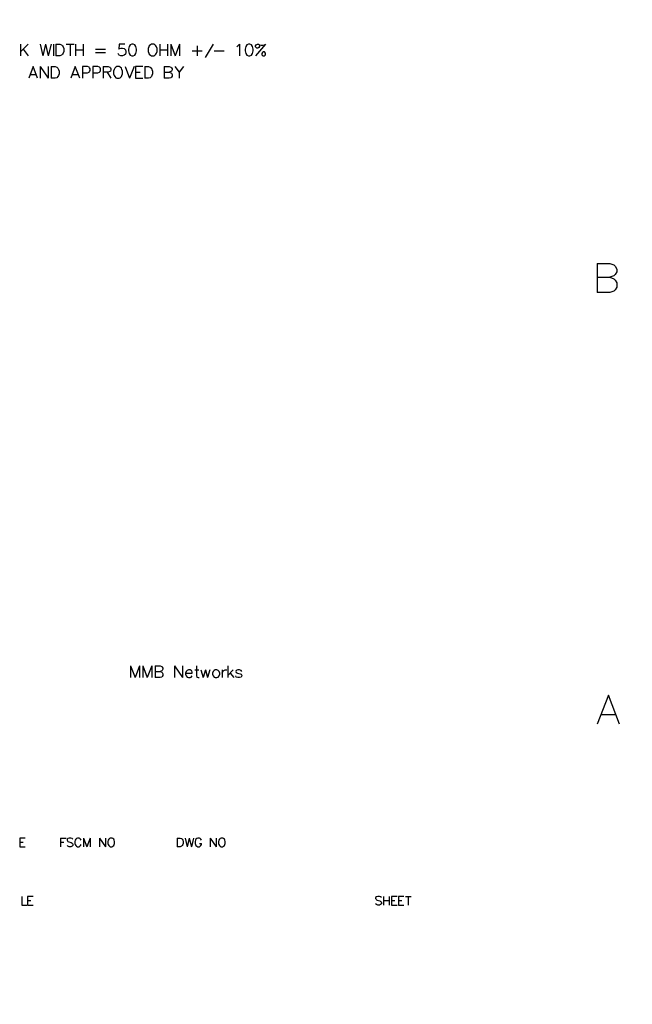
# Model space of a CAD drawing. Header units: millimetres. Extents: x 0 to 559, y 0 to 433.
# Tile 44 of 65: x 426 to 559, y 1 to 215. Entities that reach past the tile are written whole.
import ezdxf

# ---------------------------------------------------------------- set-up
doc = ezdxf.new("R2010")
doc.units = ezdxf.units.MM
doc.layers.add('KeepOutLayer', color=6, linetype='Continuous')
doc.layers.add('Mechanical7', color=56, linetype='Continuous')

msp = doc.modelspace()

# ---------------------------------------------------------------- linework, layer by layer
at = {"layer": 'KeepOutLayer'}
for p, q in [((551.66, 162.25), (551.66, 155.9)), ((551.66, 162.25), (554.38, 162.25)), ((551.66, 162.25), (551.66, 155.9)), ((551.66, 162.25), (554.38, 162.25)), ((554.38, 162.25), (555.29, 161.95)), ((554.38, 162.25), (555.29, 161.95)), ((555.29, 161.95), (555.59, 161.65)), ((555.29, 161.95), (555.59, 161.65)), ((555.59, 161.65), (555.89, 161.04)), ((555.59, 161.65), (555.89, 161.04)), ((555.89, 161.04), (555.89, 160.44)), ((555.89, 161.04), (555.89, 160.44)), ((551.66, 159.23), (554.38, 159.23)), ((551.66, 159.23), (554.38, 159.23)), ((555.29, 159.53), (554.38, 159.23)), ((555.29, 159.53), (554.38, 159.23)), ((554.38, 159.23), (555.29, 158.93)), ((554.38, 159.23), (555.29, 158.93)), ((555.59, 159.84), (555.29, 159.53)), ((555.59, 159.84), (555.29, 159.53)), ((555.29, 158.93), (555.59, 158.63)), ((555.29, 158.93), (555.59, 158.63)), ((555.89, 160.44), (555.59, 159.84)), ((555.89, 160.44), (555.59, 159.84)), ((555.59, 156.51), (555.29, 156.21)), ((555.59, 156.51), (555.29, 156.21)), ((555.59, 158.63), (555.89, 158.02)), ((555.59, 158.63), (555.89, 158.02)), ((555.89, 157.11), (555.59, 156.51)), ((555.89, 157.11), (555.59, 156.51)), ((555.89, 158.02), (555.89, 157.11)), ((555.89, 158.02), (555.89, 157.11)), ((554.38, 155.9), (551.66, 155.9)), ((554.38, 155.9), (551.66, 155.9)), ((555.29, 156.21), (554.38, 155.9)), ((555.29, 156.21), (554.38, 155.9)), ((450.06, 74.62), (450.06, 72.08)), ((450.06, 74.62), (451.03, 72.08)), ((450.06, 74.62), (450.06, 72.08)), ((450.06, 74.62), (451.03, 72.08)), ((452, 74.62), (451.03, 72.08)), ((452, 74.62), (451.03, 72.08)), ((452, 74.62), (452, 72.08)), ((452, 74.62), (452, 72.08)), ((452.72, 74.62), (452.72, 72.08)), ((452.72, 74.62), (453.69, 72.08)), ((452.72, 74.62), (452.72, 72.08)), ((452.72, 74.62), (453.69, 72.08)), ((454.66, 74.62), (453.69, 72.08)), ((454.66, 74.62), (453.69, 72.08)), ((454.66, 74.62), (454.66, 72.08)), ((454.66, 74.62), (454.66, 72.08)), ((455.38, 74.62), (455.38, 72.08)), ((455.38, 74.62), (456.47, 74.62)), ((455.38, 74.62), (455.38, 72.08)), ((455.38, 74.62), (456.47, 74.62)), ((455.38, 73.42), (456.47, 73.42)), ((455.38, 73.42), (456.47, 73.42)), ((456.47, 74.62), (456.83, 74.5)), ((456.47, 74.62), (456.83, 74.5)), ((456.83, 73.54), (456.47, 73.42)), ((456.83, 73.54), (456.47, 73.42)), ((456.47, 73.42), (456.83, 73.29)), ((456.47, 73.42), (456.83, 73.29)), ((456.83, 74.5), (456.96, 74.38)), ((456.83, 74.5), (456.96, 74.38)), ((456.96, 73.66), (456.83, 73.54)), ((456.96, 73.66), (456.83, 73.54)), ((456.83, 73.29), (456.96, 73.17)), ((456.83, 73.29), (456.96, 73.17)), ((456.96, 74.38), (457.08, 74.14)), ((456.96, 74.38), (457.08, 74.14)), ((457.08, 73.9), (456.96, 73.66)), ((457.08, 73.9), (456.96, 73.66)), ((456.96, 73.17), (457.08, 72.93)), ((456.96, 73.17), (457.08, 72.93)), ((457.08, 74.14), (457.08, 73.9)), ((457.08, 74.14), (457.08, 73.9)), ((457.08, 72.93), (457.08, 72.57)), ((457.08, 72.93), (457.08, 72.57)), ((459.64, 74.62), (459.64, 72.08)), ((459.64, 74.62), (461.33, 72.08)), ((459.64, 74.62), (459.64, 72.08)), ((459.64, 74.62), (461.33, 72.08)), ((461.33, 74.62), (461.33, 72.08)), ((461.33, 74.62), (461.33, 72.08)), ((462.15, 73.42), (462.03, 73.05)), ((462.15, 73.42), (462.03, 73.05)), ((462.03, 73.05), (463.49, 73.05)), ((462.03, 73.05), (462.03, 72.81)), ((462.03, 73.05), (463.49, 73.05)), ((462.03, 73.05), (462.03, 72.81)), ((462.4, 73.66), (462.15, 73.42)), ((462.4, 73.66), (462.15, 73.42)), ((462.64, 73.78), (462.4, 73.66)), ((462.64, 73.78), (462.4, 73.66)), ((463, 73.78), (462.64, 73.78)), ((463, 73.78), (462.64, 73.78)), ((463.24, 73.66), (463, 73.78)), ((463.24, 73.66), (463, 73.78)), ((463.36, 73.54), (463.24, 73.66)), ((463.36, 73.54), (463.24, 73.66)), ((463.49, 73.29), (463.36, 73.54)), ((463.49, 73.29), (463.36, 73.54)), ((463.49, 73.05), (463.49, 73.29)), ((463.49, 73.05), (463.49, 73.29)), ((464.03, 73.78), (464.88, 73.78)), ((464.03, 73.78), (464.88, 73.78)), ((464.39, 74.62), (464.39, 72.57)), ((464.39, 74.62), (464.39, 72.57)), ((465.36, 73.78), (465.84, 72.08)), ((465.36, 73.78), (465.84, 72.08)), ((466.33, 73.78), (465.84, 72.08)), ((466.33, 73.78), (465.84, 72.08)), ((466.33, 73.78), (466.81, 72.08)), ((466.33, 73.78), (466.81, 72.08)), ((467.29, 73.78), (466.81, 72.08)), ((467.29, 73.78), (466.81, 72.08)), ((468.01, 73.42), (467.89, 73.05)), ((468.01, 73.42), (467.89, 73.05)), ((467.89, 73.05), (467.89, 72.81)), ((467.89, 73.05), (467.89, 72.81)), ((468.25, 73.66), (468.01, 73.42)), ((468.25, 73.66), (468.01, 73.42)), ((468.49, 73.78), (468.25, 73.66)), ((468.49, 73.78), (468.25, 73.66)), ((468.85, 73.78), (468.49, 73.78)), ((468.85, 73.78), (468.49, 73.78)), ((469.1, 73.66), (468.85, 73.78)), ((469.1, 73.66), (468.85, 73.78)), ((469.34, 73.42), (469.1, 73.66)), ((469.34, 73.42), (469.1, 73.66)), ((469.46, 73.05), (469.34, 73.42)), ((469.46, 73.05), (469.34, 73.42)), ((469.46, 72.81), (469.46, 73.05)), ((469.46, 72.81), (469.46, 73.05)), ((470.02, 73.78), (470.02, 72.08)), ((470.02, 73.78), (470.02, 72.08)), ((470.02, 73.05), (470.14, 73.42)), ((470.02, 73.05), (470.14, 73.42)), ((470.14, 73.42), (470.38, 73.66)), ((470.14, 73.42), (470.38, 73.66)), ((470.38, 73.66), (470.62, 73.78)), ((470.38, 73.66), (470.62, 73.78)), ((470.62, 73.78), (470.98, 73.78)), ((470.62, 73.78), (470.98, 73.78)), ((471.21, 74.62), (471.21, 72.08)), ((471.21, 74.62), (471.21, 72.08)), ((472.42, 73.78), (471.21, 72.57)), ((472.42, 73.78), (471.21, 72.57)), ((471.7, 73.05), (472.54, 72.08)), ((471.7, 73.05), (472.54, 72.08)), ((473.06, 73.66), (472.94, 73.42)), ((473.06, 73.66), (472.94, 73.42)), ((472.94, 73.42), (473.06, 73.17)), ((472.94, 73.42), (473.06, 73.17)), ((473.43, 73.78), (473.06, 73.66)), ((473.43, 73.78), (473.06, 73.66)), ((473.06, 73.17), (473.3, 73.05)), ((473.06, 73.17), (473.3, 73.05)), ((473.3, 73.05), (473.91, 72.93)), ((473.3, 73.05), (473.91, 72.93)), ((473.79, 73.78), (473.43, 73.78)), ((473.79, 73.78), (473.43, 73.78)), ((474.15, 73.66), (473.79, 73.78)), ((474.15, 73.66), (473.79, 73.78)), ((473.91, 72.93), (474.15, 72.81)), ((473.91, 72.93), (474.15, 72.81)), ((474.27, 73.42), (474.15, 73.66)), ((474.27, 73.42), (474.15, 73.66)), ((456.47, 72.08), (455.38, 72.08)), ((456.47, 72.08), (455.38, 72.08)), ((456.83, 72.21), (456.47, 72.08)), ((456.83, 72.21), (456.47, 72.08)), ((456.96, 72.33), (456.83, 72.21)), ((456.96, 72.33), (456.83, 72.21)), ((457.08, 72.57), (456.96, 72.33)), ((457.08, 72.57), (456.96, 72.33)), ((462.03, 72.81), (462.15, 72.45)), ((462.03, 72.81), (462.15, 72.45)), ((462.15, 72.45), (462.4, 72.21)), ((462.15, 72.45), (462.4, 72.21)), ((462.4, 72.21), (462.64, 72.08)), ((462.4, 72.21), (462.64, 72.08)), ((462.64, 72.08), (463, 72.08)), ((462.64, 72.08), (463, 72.08)), ((463, 72.08), (463.24, 72.21)), ((463, 72.08), (463.24, 72.21)), ((463.24, 72.21), (463.49, 72.45)), ((463.24, 72.21), (463.49, 72.45)), ((464.39, 72.57), (464.51, 72.21)), ((464.39, 72.57), (464.51, 72.21)), ((464.51, 72.21), (464.75, 72.08)), ((464.51, 72.21), (464.75, 72.08)), ((464.75, 72.08), (465, 72.08)), ((464.75, 72.08), (465, 72.08)), ((467.89, 72.81), (468.01, 72.45)), ((467.89, 72.81), (468.01, 72.45)), ((468.01, 72.45), (468.25, 72.21)), ((468.01, 72.45), (468.25, 72.21)), ((468.25, 72.21), (468.49, 72.08)), ((468.25, 72.21), (468.49, 72.08)), ((468.49, 72.08), (468.85, 72.08)), ((468.49, 72.08), (468.85, 72.08)), ((468.85, 72.08), (469.1, 72.21)), ((468.85, 72.08), (469.1, 72.21)), ((469.1, 72.21), (469.34, 72.45)), ((469.1, 72.21), (469.34, 72.45)), ((469.34, 72.45), (469.46, 72.81)), ((469.34, 72.45), (469.46, 72.81)), ((473.06, 72.21), (472.94, 72.45)), ((473.06, 72.21), (472.94, 72.45)), ((473.43, 72.08), (473.06, 72.21)), ((473.43, 72.08), (473.06, 72.21)), ((473.79, 72.08), (473.43, 72.08)), ((473.79, 72.08), (473.43, 72.08)), ((474.15, 72.21), (473.79, 72.08)), ((474.15, 72.21), (473.79, 72.08)), ((474.15, 72.81), (474.27, 72.57)), ((474.15, 72.81), (474.27, 72.57)), ((474.27, 72.45), (474.15, 72.21)), ((474.27, 72.45), (474.15, 72.21)), ((474.27, 72.57), (474.27, 72.45)), ((474.27, 72.57), (474.27, 72.45)), ((554.08, 68.27), (551.66, 61.92)), ((554.08, 68.27), (551.66, 61.92)), ((556.5, 61.92), (554.08, 68.27)), ((556.5, 61.92), (554.08, 68.27)), ((552.57, 64.04), (555.59, 64.04)), ((552.57, 64.04), (555.59, 64.04)), ((427.09, 37.16), (425.91, 37.16)), ((425.91, 37.16), (425.91, 35.25)), ((427.09, 37.16), (425.91, 37.16)), ((425.91, 37.16), (425.91, 35.25)), ((434.82, 37.16), (434.82, 35.25)), ((434.82, 37.16), (436, 37.16)), ((434.82, 37.16), (434.82, 35.25)), ((434.82, 37.16), (436, 37.16)), ((436.4, 37.07), (436.22, 36.89)), ((436.4, 37.07), (436.22, 36.89)), ((436.22, 36.89), (436.22, 36.71)), ((436.22, 36.89), (436.22, 36.71)), ((436.22, 36.71), (436.31, 36.52)), ((436.22, 36.71), (436.31, 36.52)), ((436.31, 36.52), (436.4, 36.43)), ((436.31, 36.52), (436.4, 36.43)), ((436.67, 37.16), (436.4, 37.07)), ((436.67, 37.16), (436.4, 37.07)), ((437.04, 37.16), (436.67, 37.16)), ((437.04, 37.16), (436.67, 37.16)), ((437.31, 37.07), (437.04, 37.16)), ((437.31, 37.07), (437.04, 37.16)), ((437.49, 36.89), (437.31, 37.07)), ((437.49, 36.89), (437.31, 37.07)), ((438.01, 36.71), (437.92, 36.43)), ((438.01, 36.71), (437.92, 36.43)), ((438.1, 36.89), (438.01, 36.71)), ((438.1, 36.89), (438.01, 36.71)), ((438.28, 37.07), (438.1, 36.89)), ((438.28, 37.07), (438.1, 36.89)), ((438.46, 37.16), (438.28, 37.07)), ((438.46, 37.16), (438.28, 37.07)), ((438.82, 37.16), (438.46, 37.16)), ((438.82, 37.16), (438.46, 37.16)), ((439, 37.07), (438.82, 37.16)), ((439, 37.07), (438.82, 37.16)), ((439.18, 36.89), (439, 37.07)), ((439.18, 36.89), (439, 37.07)), ((439.28, 36.71), (439.18, 36.89)), ((439.28, 36.71), (439.18, 36.89)), ((439.81, 37.16), (439.81, 35.25)), ((439.81, 37.16), (440.54, 35.25)), ((439.81, 37.16), (439.81, 35.25)), ((439.81, 37.16), (440.54, 35.25)), ((441.26, 37.16), (440.54, 35.25)), ((441.26, 37.16), (440.54, 35.25)), ((441.26, 37.16), (441.26, 35.25)), ((441.26, 37.16), (441.26, 35.25)), ((443.3, 37.16), (443.3, 35.25)), ((443.3, 37.16), (444.57, 35.25)), ((443.3, 37.16), (443.3, 35.25)), ((443.3, 37.16), (444.57, 35.25)), ((444.57, 37.16), (444.57, 35.25)), ((444.57, 37.16), (444.57, 35.25)), ((445.19, 36.71), (445.1, 36.43)), ((445.19, 36.71), (445.1, 36.43)), ((445.28, 36.89), (445.19, 36.71)), ((445.28, 36.89), (445.19, 36.71)), ((445.46, 37.07), (445.28, 36.89)), ((445.46, 37.07), (445.28, 36.89)), ((445.64, 37.16), (445.46, 37.07)), ((445.64, 37.16), (445.46, 37.07)), ((446.01, 37.16), (445.64, 37.16)), ((446.01, 37.16), (445.64, 37.16)), ((446.19, 37.07), (446.01, 37.16)), ((446.19, 37.07), (446.01, 37.16)), ((446.37, 36.89), (446.19, 37.07)), ((446.37, 36.89), (446.19, 37.07)), ((446.46, 36.71), (446.37, 36.89)), ((446.46, 36.71), (446.37, 36.89)), ((446.55, 36.43), (446.46, 36.71)), ((446.55, 36.43), (446.46, 36.71)), ((460.22, 37.16), (460.22, 35.25)), ((460.22, 37.16), (460.86, 37.16)), ((460.22, 37.16), (460.22, 35.25)), ((460.22, 37.16), (460.86, 37.16)), ((460.86, 37.16), (461.13, 37.07)), ((460.86, 37.16), (461.13, 37.07)), ((461.13, 37.07), (461.31, 36.89)), ((461.13, 37.07), (461.31, 36.89)), ((461.31, 36.89), (461.4, 36.71)), ((461.31, 36.89), (461.4, 36.71)), ((461.4, 36.71), (461.49, 36.43)), ((461.4, 36.71), (461.49, 36.43)), ((461.92, 37.16), (462.37, 35.25)), ((461.92, 37.16), (462.37, 35.25)), ((462.83, 37.16), (462.37, 35.25)), ((462.83, 37.16), (462.37, 35.25)), ((462.83, 37.16), (463.28, 35.25)), ((462.83, 37.16), (463.28, 35.25)), ((463.73, 37.16), (463.28, 35.25)), ((463.73, 37.16), (463.28, 35.25)), ((464.2, 36.71), (464.11, 36.43)), ((464.2, 36.71), (464.11, 36.43)), ((464.29, 36.89), (464.2, 36.71)), ((464.29, 36.89), (464.2, 36.71)), ((464.48, 37.07), (464.29, 36.89)), ((464.48, 37.07), (464.29, 36.89)), ((464.66, 37.16), (464.48, 37.07)), ((464.66, 37.16), (464.48, 37.07)), ((465.02, 37.16), (464.66, 37.16)), ((465.02, 37.16), (464.66, 37.16)), ((465.2, 37.07), (465.02, 37.16)), ((465.2, 37.07), (465.02, 37.16)), ((465.38, 36.89), (465.2, 37.07)), ((465.38, 36.89), (465.2, 37.07)), ((465.47, 36.71), (465.38, 36.89)), ((465.47, 36.71), (465.38, 36.89)), ((467.41, 37.16), (467.41, 35.25)), ((467.41, 37.16), (468.68, 35.25)), ((467.41, 37.16), (467.41, 35.25)), ((467.41, 37.16), (468.68, 35.25)), ((468.68, 37.16), (468.68, 35.25)), ((468.68, 37.16), (468.68, 35.25)), ((469.29, 36.71), (469.2, 36.43)), ((469.29, 36.71), (469.2, 36.43)), ((469.38, 36.89), (469.29, 36.71)), ((469.38, 36.89), (469.29, 36.71)), ((469.56, 37.07), (469.38, 36.89)), ((469.56, 37.07), (469.38, 36.89)), ((469.75, 37.16), (469.56, 37.07)), ((469.75, 37.16), (469.56, 37.07)), ((470.11, 37.16), (469.75, 37.16)), ((470.11, 37.16), (469.75, 37.16)), ((470.29, 37.07), (470.11, 37.16)), ((470.29, 37.07), (470.11, 37.16)), ((470.47, 36.89), (470.29, 37.07)), ((470.47, 36.89), (470.29, 37.07)), ((470.56, 36.71), (470.47, 36.89)), ((470.56, 36.71), (470.47, 36.89)), ((470.65, 36.43), (470.56, 36.71)), ((470.65, 36.43), (470.56, 36.71)), ((425.91, 36.25), (426.64, 36.25)), ((425.91, 36.25), (426.64, 36.25)), ((425.91, 35.25), (427.09, 35.25)), ((425.91, 35.25), (427.09, 35.25)), ((434.82, 36.25), (435.55, 36.25)), ((434.82, 36.25), (435.55, 36.25)), ((436.4, 35.35), (436.22, 35.53)), ((436.4, 35.35), (436.22, 35.53)), ((436.4, 36.43), (436.58, 36.34)), ((436.4, 36.43), (436.58, 36.34)), ((436.67, 35.25), (436.4, 35.35)), ((436.67, 35.25), (436.4, 35.35)), ((436.58, 36.34), (437.13, 36.16)), ((436.58, 36.34), (437.13, 36.16)), ((437.04, 35.25), (436.67, 35.25)), ((437.04, 35.25), (436.67, 35.25)), ((437.31, 35.35), (437.04, 35.25)), ((437.31, 35.35), (437.04, 35.25)), ((437.13, 36.16), (437.31, 36.07)), ((437.13, 36.16), (437.31, 36.07)), ((437.31, 36.07), (437.4, 35.98)), ((437.31, 36.07), (437.4, 35.98)), ((437.49, 35.53), (437.31, 35.35)), ((437.49, 35.53), (437.31, 35.35)), ((437.4, 35.98), (437.49, 35.8)), ((437.4, 35.98), (437.49, 35.8)), ((437.49, 35.8), (437.49, 35.53)), ((437.49, 35.8), (437.49, 35.53)), ((437.92, 36.43), (437.92, 35.98)), ((437.92, 36.43), (437.92, 35.98)), ((437.92, 35.98), (438.01, 35.71)), ((437.92, 35.98), (438.01, 35.71)), ((438.01, 35.71), (438.1, 35.53)), ((438.01, 35.71), (438.1, 35.53)), ((438.1, 35.53), (438.28, 35.35)), ((438.1, 35.53), (438.28, 35.35)), ((438.28, 35.35), (438.46, 35.25)), ((438.28, 35.35), (438.46, 35.25)), ((438.46, 35.25), (438.82, 35.25)), ((438.46, 35.25), (438.82, 35.25)), ((438.82, 35.25), (439, 35.35)), ((438.82, 35.25), (439, 35.35)), ((439, 35.35), (439.18, 35.53)), ((439, 35.35), (439.18, 35.53)), ((439.18, 35.53), (439.28, 35.71)), ((439.18, 35.53), (439.28, 35.71)), ((445.1, 36.43), (445.1, 35.98)), ((445.1, 36.43), (445.1, 35.98)), ((445.1, 35.98), (445.19, 35.71)), ((445.1, 35.98), (445.19, 35.71)), ((445.19, 35.71), (445.28, 35.53)), ((445.19, 35.71), (445.28, 35.53)), ((445.28, 35.53), (445.46, 35.35)), ((445.28, 35.53), (445.46, 35.35)), ((445.46, 35.35), (445.64, 35.25)), ((445.46, 35.35), (445.64, 35.25)), ((445.64, 35.25), (446.01, 35.25)), ((445.64, 35.25), (446.01, 35.25)), ((446.01, 35.25), (446.19, 35.35)), ((446.01, 35.25), (446.19, 35.35)), ((446.19, 35.35), (446.37, 35.53)), ((446.19, 35.35), (446.37, 35.53)), ((446.37, 35.53), (446.46, 35.71)), ((446.37, 35.53), (446.46, 35.71)), ((446.46, 35.71), (446.55, 35.98)), ((446.46, 35.71), (446.55, 35.98)), ((446.55, 35.98), (446.55, 36.43)), ((446.55, 35.98), (446.55, 36.43)), ((460.86, 35.25), (460.22, 35.25)), ((460.86, 35.25), (460.22, 35.25)), ((461.13, 35.35), (460.86, 35.25)), ((461.13, 35.35), (460.86, 35.25)), ((461.31, 35.53), (461.13, 35.35)), ((461.31, 35.53), (461.13, 35.35)), ((461.4, 35.71), (461.31, 35.53)), ((461.4, 35.71), (461.31, 35.53)), ((461.49, 35.98), (461.4, 35.71)), ((461.49, 35.98), (461.4, 35.71)), ((461.49, 36.43), (461.49, 35.98)), ((461.49, 36.43), (461.49, 35.98)), ((464.11, 36.43), (464.11, 35.98)), ((464.11, 36.43), (464.11, 35.98)), ((464.11, 35.98), (464.2, 35.71)), ((464.11, 35.98), (464.2, 35.71)), ((464.2, 35.71), (464.29, 35.53)), ((464.2, 35.71), (464.29, 35.53)), ((464.29, 35.53), (464.48, 35.35)), ((464.29, 35.53), (464.48, 35.35)), ((464.48, 35.35), (464.66, 35.25)), ((464.48, 35.35), (464.66, 35.25)), ((464.66, 35.25), (465.02, 35.25)), ((464.66, 35.25), (465.02, 35.25)), ((465.02, 35.98), (465.47, 35.98)), ((465.02, 35.98), (465.47, 35.98)), ((465.02, 35.25), (465.2, 35.35)), ((465.02, 35.25), (465.2, 35.35)), ((465.2, 35.35), (465.38, 35.53)), ((465.2, 35.35), (465.38, 35.53)), ((465.38, 35.53), (465.47, 35.71)), ((465.38, 35.53), (465.47, 35.71)), ((465.47, 35.71), (465.47, 35.98)), ((465.47, 35.71), (465.47, 35.98)), ((469.2, 36.43), (469.2, 35.98)), ((469.2, 36.43), (469.2, 35.98)), ((469.2, 35.98), (469.29, 35.71)), ((469.2, 35.98), (469.29, 35.71)), ((469.29, 35.71), (469.38, 35.53)), ((469.29, 35.71), (469.38, 35.53)), ((469.38, 35.53), (469.56, 35.35)), ((469.38, 35.53), (469.56, 35.35)), ((469.56, 35.35), (469.75, 35.25)), ((469.56, 35.35), (469.75, 35.25)), ((469.75, 35.25), (470.11, 35.25)), ((469.75, 35.25), (470.11, 35.25)), ((470.11, 35.25), (470.29, 35.35)), ((470.11, 35.25), (470.29, 35.35)), ((470.29, 35.35), (470.47, 35.53)), ((470.29, 35.35), (470.47, 35.53)), ((470.47, 35.53), (470.56, 35.71)), ((470.47, 35.53), (470.56, 35.71)), ((470.56, 35.71), (470.65, 35.98)), ((470.56, 35.71), (470.65, 35.98)), ((470.65, 35.98), (470.65, 36.43)), ((470.65, 35.98), (470.65, 36.43)), ((426.34, 24.46), (426.34, 22.55)), ((426.34, 24.46), (426.34, 22.55)), ((428.82, 24.46), (427.64, 24.46)), ((427.64, 24.46), (427.64, 22.55)), ((428.82, 24.46), (427.64, 24.46)), ((427.64, 24.46), (427.64, 22.55)), ((503.58, 24.37), (503.4, 24.19)), ((503.58, 24.37), (503.4, 24.19)), ((503.4, 24.19), (503.4, 24.01)), ((503.4, 24.19), (503.4, 24.01)), ((503.4, 24.01), (503.49, 23.82)), ((503.4, 24.01), (503.49, 23.82)), ((503.49, 23.82), (503.58, 23.73)), ((503.49, 23.82), (503.58, 23.73)), ((503.86, 24.46), (503.58, 24.37)), ((503.86, 24.46), (503.58, 24.37)), ((503.58, 23.73), (503.77, 23.64)), ((503.58, 23.73), (503.77, 23.64)), ((503.77, 23.64), (504.31, 23.46)), ((503.77, 23.64), (504.31, 23.46)), ((504.22, 24.46), (503.86, 24.46)), ((504.22, 24.46), (503.86, 24.46)), ((504.49, 24.37), (504.22, 24.46)), ((504.49, 24.37), (504.22, 24.46)), ((504.67, 24.19), (504.49, 24.37)), ((504.67, 24.19), (504.49, 24.37)), ((505.1, 24.46), (505.1, 22.55)), ((505.1, 24.46), (505.1, 22.55)), ((506.37, 24.46), (506.37, 22.55)), ((506.37, 24.46), (506.37, 22.55)), ((508.07, 24.46), (506.89, 24.46)), ((506.89, 24.46), (506.89, 22.55)), ((508.07, 24.46), (506.89, 24.46)), ((506.89, 24.46), (506.89, 22.55)), ((509.57, 24.46), (508.39, 24.46)), ((508.39, 24.46), (508.39, 22.55)), ((509.57, 24.46), (508.39, 24.46)), ((508.39, 24.46), (508.39, 22.55)), ((509.89, 24.46), (511.16, 24.46)), ((509.89, 24.46), (511.16, 24.46)), ((510.52, 24.46), (510.52, 22.55)), ((510.52, 24.46), (510.52, 22.55)), ((426.34, 22.55), (427.43, 22.55)), ((426.34, 22.55), (427.43, 22.55)), ((427.64, 23.55), (428.36, 23.55)), ((427.64, 23.55), (428.36, 23.55)), ((427.64, 22.55), (428.82, 22.55)), ((427.64, 22.55), (428.82, 22.55)), ((503.58, 22.65), (503.4, 22.83)), ((503.58, 22.65), (503.4, 22.83)), ((503.86, 22.55), (503.58, 22.65)), ((503.86, 22.55), (503.58, 22.65)), ((504.22, 22.55), (503.86, 22.55)), ((504.22, 22.55), (503.86, 22.55)), ((504.49, 22.65), (504.22, 22.55)), ((504.49, 22.65), (504.22, 22.55)), ((504.31, 23.46), (504.49, 23.37)), ((504.31, 23.46), (504.49, 23.37)), ((504.49, 23.37), (504.58, 23.28)), ((504.49, 23.37), (504.58, 23.28)), ((504.67, 22.83), (504.49, 22.65)), ((504.67, 22.83), (504.49, 22.65)), ((504.58, 23.28), (504.67, 23.1)), ((504.58, 23.28), (504.67, 23.1)), ((504.67, 23.1), (504.67, 22.83)), ((504.67, 23.1), (504.67, 22.83)), ((505.1, 23.55), (506.37, 23.55)), ((505.1, 23.55), (506.37, 23.55)), ((506.89, 23.55), (507.62, 23.55)), ((506.89, 23.55), (507.62, 23.55)), ((506.89, 22.55), (508.07, 22.55)), ((506.89, 22.55), (508.07, 22.55)), ((508.39, 23.55), (509.12, 23.55)), ((508.39, 23.55), (509.12, 23.55)), ((508.39, 22.55), (509.57, 22.55)), ((508.39, 22.55), (509.57, 22.55))]:
    msp.add_line(p, q, dxfattribs=at)
at = {"layer": 'KeepOutLayer', "const_width": 0.0254}
for points in [[(559.28, 0.96), (559.28, 432.76)], [(559.28, 0.96), (559.28, 432.76)], [(546.58, 18.74), (546.58, 414.98)], [(546.58, 18.74), (546.58, 414.98)], [(546.58, 110.18), (554.2, 110.18)], [(546.58, 110.18), (554.2, 110.18)], [(290.04, 84.78), (546.58, 84.78)], [(290.04, 84.78), (546.58, 84.78)], [(419.58, 64.46), (546.58, 64.46)], [(419.58, 64.46), (546.58, 64.46)], [(419.58, 39.06), (546.58, 39.06)], [(419.58, 39.06), (546.58, 39.06)], [(432.28, 26.36), (432.28, 39.06)], [(432.28, 26.36), (432.28, 39.06)], [(457.68, 26.36), (457.68, 39.06)], [(457.68, 26.36), (457.68, 39.06)], [(419.58, 26.36), (546.58, 26.36)], [(419.58, 26.36), (546.58, 26.36)], [(442.44, 18.74), (442.44, 26.36)], [(442.44, 18.74), (442.44, 26.36)], [(500.86, 18.74), (500.86, 26.36)], [(500.86, 18.74), (500.86, 26.36)], [(414.5, 18.74), (546.58, 18.74)], [(414.5, 18.74), (546.58, 18.74)], [(490.7, 6.04), (490.7, 13.66)], [(490.7, 6.04), (490.7, 13.66)], [(0.48, 0.96), (559.28, 0.96)], [(0.48, 0.96), (559.28, 0.96)]]:
    msp.add_lwpolyline(points, dxfattribs=at)
at = {"layer": 'KeepOutLayer', "const_width": 0.0127}
for points in [[(546.58, 110.18, 1), (546.59, 110.18, 1)], [(546.58, 110.18, 1), (546.59, 110.18, 1)], [(554.2, 110.18, 1), (554.21, 110.18, 1)], [(554.2, 110.18, 1), (554.21, 110.18, 1)], [(546.58, 84.78, 1), (546.59, 84.78, 1)], [(546.58, 84.78, 1), (546.59, 84.78, 1)], [(546.58, 64.46, 1), (546.59, 64.46, 1)], [(546.58, 64.46, 1), (546.59, 64.46, 1)], [(432.28, 39.06, 1), (432.29, 39.06, 1)], [(432.28, 39.06, 1), (432.29, 39.06, 1)], [(457.68, 39.06, 1), (457.69, 39.06, 1)], [(457.68, 39.06, 1), (457.69, 39.06, 1)], [(546.58, 39.06, 1), (546.59, 39.06, 1)], [(546.58, 39.06, 1), (546.59, 39.06, 1)], [(432.28, 26.36, 1), (432.29, 26.36, 1)], [(432.28, 26.36, 1), (432.29, 26.36, 1)], [(442.44, 26.36, 1), (442.45, 26.36, 1)], [(442.44, 26.36, 1), (442.45, 26.36, 1)], [(457.68, 26.36, 1), (457.69, 26.36, 1)], [(457.68, 26.36, 1), (457.69, 26.36, 1)], [(500.86, 26.36, 1), (500.87, 26.36, 1)], [(500.86, 26.36, 1), (500.87, 26.36, 1)], [(546.58, 26.36, 1), (546.59, 26.36, 1)], [(546.58, 26.36, 1), (546.59, 26.36, 1)], [(442.44, 18.74, 1), (442.45, 18.74, 1)], [(442.44, 18.74, 1), (442.45, 18.74, 1)], [(500.86, 18.74, 1), (500.87, 18.74, 1)], [(500.86, 18.74, 1), (500.87, 18.74, 1)], [(546.58, 18.74, 1), (546.59, 18.74, 1)], [(546.58, 18.74, 1), (546.59, 18.74, 1)], [(546.58, 18.74, 1), (546.59, 18.74, 1)], [(546.58, 18.74, 1), (546.59, 18.74, 1)], [(490.7, 13.66, 1), (490.71, 13.66, 1)], [(490.7, 13.66, 1), (490.71, 13.66, 1)], [(490.7, 6.04, 1), (490.71, 6.04, 1)], [(490.7, 6.04, 1), (490.71, 6.04, 1)], [(559.28, 0.96, 1), (559.29, 0.96, 1)], [(559.28, 0.96, 1), (559.29, 0.96, 1)], [(559.28, 0.96, 1), (559.29, 0.96, 1)], [(559.28, 0.96, 1), (559.29, 0.96, 1)]]:
    msp.add_lwpolyline(points, format="xyb", close=True, dxfattribs=at)
at = {"layer": 'Mechanical7'}
for p, q in [((426.07, 209.99), (426.07, 207.45)), ((427.76, 209.99), (426.07, 208.3)), ((426.68, 208.9), (427.76, 207.45)), ((430.33, 209.99), (430.93, 207.45)), ((431.54, 209.99), (430.93, 207.45)), ((431.54, 209.99), (432.14, 207.45)), ((432.75, 209.99), (432.14, 207.45)), ((433.25, 209.99), (433.25, 207.45)), ((433.79, 209.99), (433.79, 207.45)), ((433.79, 209.99), (434.63, 209.99)), ((434.63, 209.99), (435, 209.87)), ((435, 209.87), (435.24, 209.63)), ((435.24, 209.63), (435.36, 209.39)), ((435.36, 208.06), (435.24, 207.81)), ((435.36, 209.39), (435.48, 209.02)), ((435.48, 208.42), (435.36, 208.06)), ((435.48, 209.02), (435.48, 208.42)), ((436.05, 209.99), (437.74, 209.99)), ((436.89, 209.99), (436.89, 207.45)), ((438.04, 209.99), (438.04, 207.45)), ((438.04, 208.78), (439.74, 208.78)), ((439.74, 209.99), (439.74, 207.45)), ((442.43, 208.9), (444.61, 208.9)), ((442.43, 208.18), (444.61, 208.18)), ((447.6, 209.99), (447.48, 208.9)), ((447.48, 208.9), (447.6, 209.02)), ((448.81, 209.99), (447.6, 209.99)), ((447.6, 209.02), (447.96, 209.14)), ((447.96, 209.14), (448.32, 209.14)), ((448.32, 209.14), (448.68, 209.02)), ((448.68, 209.02), (448.93, 208.78)), ((448.93, 208.78), (449.05, 208.42)), ((449.05, 208.18), (448.93, 207.81)), ((449.05, 208.42), (449.05, 208.18)), ((449.74, 209.51), (449.62, 208.9)), ((449.62, 208.9), (449.62, 208.54)), ((449.62, 208.54), (449.74, 207.93)), ((449.98, 209.87), (449.74, 209.51)), ((450.34, 209.99), (449.98, 209.87)), ((450.58, 209.99), (450.34, 209.99)), ((450.95, 209.87), (450.58, 209.99)), ((451.19, 209.51), (450.95, 209.87)), ((451.31, 208.9), (451.19, 209.51)), ((451.19, 207.93), (451.31, 208.54)), ((451.31, 208.54), (451.31, 208.9)), ((453.99, 209.39), (453.87, 209.02)), ((453.87, 209.02), (453.87, 208.42)), ((453.87, 208.42), (453.99, 208.06)), ((454.11, 209.63), (453.99, 209.39)), ((453.99, 208.06), (454.11, 207.81)), ((454.36, 209.87), (454.11, 209.63)), ((454.6, 209.99), (454.36, 209.87)), ((455.08, 209.99), (454.6, 209.99)), ((455.32, 209.87), (455.08, 209.99)), ((455.57, 209.63), (455.32, 209.87)), ((455.69, 209.39), (455.57, 209.63)), ((455.57, 207.81), (455.69, 208.06)), ((455.81, 209.02), (455.69, 209.39)), ((455.69, 208.06), (455.81, 208.42)), ((455.81, 208.42), (455.81, 209.02)), ((456.4, 209.99), (456.4, 207.45)), ((456.4, 208.78), (458.09, 208.78)), ((458.09, 209.99), (458.09, 207.45)), ((458.79, 209.99), (458.79, 207.45)), ((458.79, 209.99), (459.76, 207.45)), ((460.73, 209.99), (459.76, 207.45)), ((460.73, 209.99), (460.73, 207.45)), ((463.45, 208.54), (465.63, 208.54)), ((464.54, 209.63), (464.54, 207.45)), ((466.38, 207.09), (468.07, 209.99)), ((468.24, 208.54), (470.42, 208.54)), ((473.16, 209.51), (473.4, 209.63)), ((473.4, 209.63), (473.77, 209.99)), ((473.77, 209.99), (473.77, 207.45)), ((475.14, 209.51), (475.02, 208.9)), ((475.02, 208.9), (475.02, 208.54)), ((475.02, 208.54), (475.14, 207.93)), ((475.39, 209.87), (475.14, 209.51)), ((475.75, 209.99), (475.39, 209.87)), ((475.99, 209.99), (475.75, 209.99)), ((476.35, 209.87), (475.99, 209.99)), ((476.59, 209.51), (476.35, 209.87)), ((476.72, 208.9), (476.59, 209.51)), ((476.59, 207.93), (476.72, 208.54)), ((476.72, 208.54), (476.72, 208.9)), ((479.46, 209.99), (477.28, 207.45)), ((477.28, 209.63), (477.4, 209.87)), ((477.28, 209.39), (477.28, 209.63)), ((477.53, 209.14), (477.28, 209.39)), ((477.4, 209.87), (477.65, 209.99)), ((477.77, 209.14), (477.53, 209.14)), ((477.65, 209.99), (477.89, 209.99)), ((478.01, 209.27), (477.77, 209.14)), ((477.89, 209.99), (478.13, 209.75)), ((477.89, 209.99), (478.13, 209.87)), ((478.13, 209.51), (478.01, 209.27)), ((478.13, 209.87), (478.49, 209.75)), ((478.13, 209.75), (478.13, 209.51)), ((478.49, 209.75), (478.86, 209.75)), ((478.74, 208.18), (478.61, 207.93)), ((478.98, 208.3), (478.74, 208.18)), ((478.86, 209.75), (479.22, 209.87)), ((479.22, 208.3), (478.98, 208.3)), ((479.22, 209.87), (479.46, 209.99)), ((479.46, 208.06), (479.22, 208.3)), ((479.46, 207.81), (479.46, 208.06)), ((434.63, 207.45), (433.79, 207.45)), ((435, 207.57), (434.63, 207.45)), ((435.24, 207.81), (435, 207.57)), ((447.48, 207.69), (447.35, 207.93)), ((447.6, 207.57), (447.48, 207.69)), ((447.96, 207.45), (447.6, 207.57)), ((448.32, 207.45), (447.96, 207.45)), ((448.68, 207.57), (448.32, 207.45)), ((448.93, 207.81), (448.68, 207.57)), ((449.74, 207.93), (449.98, 207.57)), ((449.98, 207.57), (450.34, 207.45)), ((450.34, 207.45), (450.58, 207.45)), ((450.58, 207.45), (450.95, 207.57)), ((450.95, 207.57), (451.19, 207.93)), ((454.11, 207.81), (454.36, 207.57)), ((454.36, 207.57), (454.6, 207.45)), ((454.6, 207.45), (455.08, 207.45)), ((455.08, 207.45), (455.32, 207.57)), ((455.32, 207.57), (455.57, 207.81)), ((475.14, 207.93), (475.39, 207.57)), ((475.39, 207.57), (475.75, 207.45)), ((475.75, 207.45), (475.99, 207.45)), ((475.99, 207.45), (476.35, 207.57)), ((476.35, 207.57), (476.59, 207.93)), ((478.61, 207.93), (478.61, 207.69)), ((478.61, 207.69), (478.86, 207.45)), ((478.86, 207.45), (479.1, 207.45)), ((479.1, 207.45), (479.34, 207.57)), ((479.34, 207.57), (479.46, 207.81)), ((428.83, 205.1), (427.86, 202.57)), ((429.8, 202.57), (428.83, 205.1)), ((430.39, 205.1), (430.39, 202.57)), ((430.39, 205.1), (432.08, 202.57)), ((432.08, 205.1), (432.08, 202.57)), ((432.78, 205.1), (432.78, 202.57)), ((432.78, 205.1), (433.63, 205.1)), ((433.63, 205.1), (433.99, 204.98)), ((433.99, 204.98), (434.24, 204.74)), ((434.24, 204.74), (434.36, 204.5)), ((434.36, 204.5), (434.48, 204.14)), ((434.48, 204.14), (434.48, 203.53)), ((438.01, 205.1), (437.04, 202.57)), ((438.98, 202.57), (438.01, 205.1)), ((440.66, 205.1), (439.57, 205.1)), ((439.57, 205.1), (439.57, 202.57)), ((439.57, 203.77), (440.66, 203.77)), ((441.02, 204.98), (440.66, 205.1)), ((440.66, 203.77), (441.02, 203.9)), ((441.14, 204.86), (441.02, 204.98)), ((441.02, 203.9), (441.14, 204.02)), ((441.26, 204.62), (441.14, 204.86)), ((441.14, 204.02), (441.26, 204.26)), ((441.26, 204.26), (441.26, 204.62)), ((442.92, 205.1), (441.83, 205.1)), ((441.83, 205.1), (441.83, 202.57)), ((441.83, 203.77), (442.92, 203.77)), ((443.28, 204.98), (442.92, 205.1)), ((442.92, 203.77), (443.28, 203.9)), ((443.4, 204.86), (443.28, 204.98)), ((443.28, 203.9), (443.4, 204.02)), ((443.52, 204.62), (443.4, 204.86)), ((443.4, 204.02), (443.52, 204.26)), ((443.52, 204.26), (443.52, 204.62)), ((444.09, 205.1), (444.09, 202.57)), ((444.09, 205.1), (445.18, 205.1)), ((445.18, 203.9), (444.09, 203.9)), ((444.94, 203.9), (445.78, 202.57)), ((445.18, 205.1), (445.54, 204.98)), ((445.54, 204.02), (445.18, 203.9)), ((445.54, 204.98), (445.66, 204.86)), ((445.66, 204.14), (445.54, 204.02)), ((445.66, 204.86), (445.78, 204.62)), ((445.78, 204.38), (445.66, 204.14)), ((445.78, 204.62), (445.78, 204.38)), ((446.47, 204.5), (446.35, 204.14)), ((446.35, 204.14), (446.35, 203.53)), ((446.59, 204.74), (446.47, 204.5)), ((446.84, 204.98), (446.59, 204.74)), ((447.08, 205.1), (446.84, 204.98)), ((447.56, 205.1), (447.08, 205.1)), ((447.8, 204.98), (447.56, 205.1)), ((448.05, 204.74), (447.8, 204.98)), ((448.17, 204.5), (448.05, 204.74)), ((448.29, 204.14), (448.17, 204.5)), ((448.29, 203.53), (448.29, 204.14)), ((448.88, 205.1), (449.85, 202.57)), ((450.81, 205.1), (449.85, 202.57)), ((452.71, 205.1), (451.14, 205.1)), ((451.14, 205.1), (451.14, 202.57)), ((451.14, 203.9), (452.11, 203.9)), ((453.14, 205.1), (453.14, 202.57)), ((453.14, 205.1), (453.98, 205.1)), ((453.98, 205.1), (454.35, 204.98)), ((454.35, 204.98), (454.59, 204.74)), ((454.59, 204.74), (454.71, 204.5)), ((454.71, 204.5), (454.83, 204.14)), ((454.83, 204.14), (454.83, 203.53)), ((457.39, 205.1), (457.39, 202.57)), ((457.39, 205.1), (458.48, 205.1)), ((457.39, 203.9), (458.48, 203.9)), ((458.48, 205.1), (458.84, 204.98)), ((458.84, 204.02), (458.48, 203.9)), ((458.48, 203.9), (458.84, 203.77)), ((458.84, 204.98), (458.97, 204.86)), ((458.97, 204.14), (458.84, 204.02)), ((458.84, 203.77), (458.97, 203.65)), ((458.97, 204.86), (459.09, 204.62)), ((459.09, 204.38), (458.97, 204.14)), ((458.97, 203.65), (459.09, 203.41)), ((459.09, 204.62), (459.09, 204.38)), ((459.65, 205.1), (460.62, 203.9)), ((461.59, 205.1), (460.62, 203.9)), ((460.62, 203.9), (460.62, 202.57)), ((428.23, 203.41), (429.44, 203.41)), ((433.63, 202.57), (432.78, 202.57)), ((433.99, 202.69), (433.63, 202.57)), ((434.24, 202.93), (433.99, 202.69)), ((434.36, 203.17), (434.24, 202.93)), ((434.48, 203.53), (434.36, 203.17)), ((437.4, 203.41), (438.61, 203.41)), ((446.35, 203.53), (446.47, 203.17)), ((446.47, 203.17), (446.59, 202.93)), ((446.59, 202.93), (446.84, 202.69)), ((446.84, 202.69), (447.08, 202.57)), ((447.08, 202.57), (447.56, 202.57)), ((447.56, 202.57), (447.8, 202.69)), ((447.8, 202.69), (448.05, 202.93)), ((448.05, 202.93), (448.17, 203.17)), ((448.17, 203.17), (448.29, 203.53)), ((451.14, 202.57), (452.71, 202.57)), ((453.98, 202.57), (453.14, 202.57)), ((454.35, 202.69), (453.98, 202.57)), ((454.59, 202.93), (454.35, 202.69)), ((454.71, 203.17), (454.59, 202.93)), ((454.83, 203.53), (454.71, 203.17)), ((458.48, 202.57), (457.39, 202.57)), ((458.84, 202.69), (458.48, 202.57)), ((458.97, 202.81), (458.84, 202.69)), ((459.09, 203.05), (458.97, 202.81)), ((459.09, 203.41), (459.09, 203.05))]:
    msp.add_line(p, q, dxfattribs=at)

doc.saveas('drawing.dxf')
